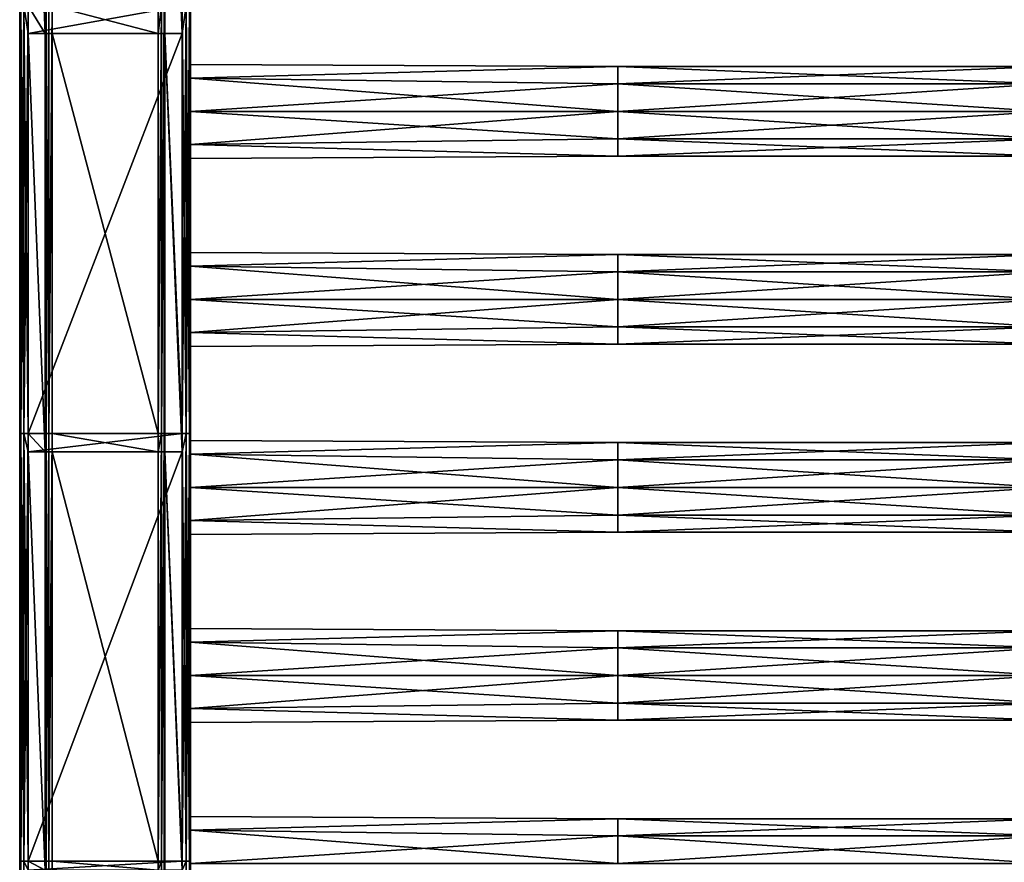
# Model space of a CAD drawing. Extents: x -252 to 252, y -10 to 987.
# Tile 2 of 256: x -250 to -20, y 104 to 301. Entities that reach past the tile are written whole.
import ezdxf

# ---------------------------------------------------------------- set-up
doc = ezdxf.new("R2010")
doc.units = 0
doc.header["$LTSCALE"] = 65.185185
for name, color, linetype in [('3813', 7, 'CONTINUOUS'), ('3814', 7, 'CONTINUOUS'), ('3815', 7, 'CONTINUOUS'), ('3816', 7, 'CONTINUOUS'), ('3817', 7, 'CONTINUOUS'), ('3818', 7, 'CONTINUOUS'), ('3819', 7, 'CONTINUOUS'), ('3820', 7, 'CONTINUOUS'), ('3821', 7, 'CONTINUOUS'), ('3822', 7, 'CONTINUOUS'), ('3823', 7, 'CONTINUOUS'), ('3824', 7, 'CONTINUOUS'), ('3825', 7, 'CONTINUOUS'), ('3826', 7, 'CONTINUOUS'), ('3913', 7, 'CONTINUOUS'), ('3915', 7, 'CONTINUOUS'), ('3916', 7, 'CONTINUOUS'), ('3917', 7, 'CONTINUOUS'), ('3918', 7, 'CONTINUOUS'), ('3919', 7, 'CONTINUOUS'), ('3920', 7, 'CONTINUOUS'), ('3921', 7, 'CONTINUOUS'), ('3922', 7, 'CONTINUOUS')]:
    doc.layers.add(name, color=color, linetype=linetype)

msp = doc.modelspace()

# ---------------------------------------------------------------- linework, layer by layer
at = {"layer": '3813', "color": 7, "linetype": 'CONTINUOUS'}
for points in [[(-217.6, 297.7, -19), (-242.4, 304.2, -19), (-217.6, 304.2, -19), (-217.6, 297.7, -19)], [(-242.4, 297.7, -19), (-242.4, 304.2, -19), (-217.6, 297.7, -19), (-242.4, 297.7, -19)], [(-242.4, 204.1, -19), (-242.4, 297.7, -19), (-217.6, 204.1, -19), (-242.4, 204.1, -19)], [(-217.6, 204.1, -19), (-242.4, 297.7, -19), (-217.6, 297.7, -19), (-217.6, 204.1, -19)], [(-242.4, 199.8, -19), (-242.4, 204.1, -19), (-217.6, 199.8, -19), (-242.4, 199.8, -19)], [(-217.6, 199.8, -19), (-242.4, 204.1, -19), (-217.6, 204.1, -19), (-217.6, 199.8, -19)], [(-242.4, 104, -19), (-242.4, 199.8, -19), (-217.6, 104, -19), (-242.4, 104, -19)], [(-217.6, 104, -19), (-242.4, 199.8, -19), (-217.6, 199.8, -19), (-217.6, 104, -19)], [(-242.4, 101.9, -19), (-242.4, 104, -19), (-217.6, 101.9, -19), (-242.4, 101.9, -19)], [(-217.6, 101.9, -19), (-242.4, 104, -19), (-217.6, 104, -19), (-217.6, 101.9, -19)]]:
    msp.add_3dface(points, dxfattribs=at)
at = {"layer": '3814', "color": 7, "linetype": 'CONTINUOUS'}
for points in [[(-243.79, 304.2, -18.2), (-244, 297.7, -17.4), (-244, 304.2, -17.4), (-243.79, 304.2, -18.2)], [(-244, 204.1, -17.4), (-244, 297.7, -17.4), (-243.79, 304.2, -18.2), (-244, 204.1, -17.4)], [(-243.79, 204.1, -18.2), (-244, 204.1, -17.4), (-243.79, 304.2, -18.2), (-243.79, 204.1, -18.2)], [(-243.2, 304.2, -18.79), (-243.79, 204.1, -18.2), (-243.79, 304.2, -18.2), (-243.2, 304.2, -18.79)], [(-243.2, 204.1, -18.79), (-243.79, 204.1, -18.2), (-243.2, 304.2, -18.79), (-243.2, 204.1, -18.79)], [(-242.4, 304.2, -19), (-242.4, 297.7, -19), (-243.2, 204.1, -18.79), (-242.4, 304.2, -19)], [(-242.4, 304.2, -19), (-243.2, 204.1, -18.79), (-243.2, 304.2, -18.79), (-242.4, 304.2, -19)], [(-242.4, 297.7, -19), (-242.4, 204.1, -19), (-243.2, 204.1, -18.79), (-242.4, 297.7, -19)], [(-243.79, 204.1, -18.2), (-244, 199.8, -17.4), (-244, 204.1, -17.4), (-243.79, 204.1, -18.2)], [(-243.79, 104, -18.2), (-244, 104, -17.4), (-243.79, 204.1, -18.2), (-243.79, 104, -18.2)], [(-244, 104, -17.4), (-244, 199.8, -17.4), (-243.79, 204.1, -18.2), (-244, 104, -17.4)], [(-243.2, 104, -18.79), (-243.79, 104, -18.2), (-243.2, 204.1, -18.79), (-243.2, 104, -18.79)], [(-243.2, 204.1, -18.79), (-243.79, 104, -18.2), (-243.79, 204.1, -18.2), (-243.2, 204.1, -18.79)], [(-242.4, 204.1, -19), (-243.2, 104, -18.79), (-243.2, 204.1, -18.79), (-242.4, 204.1, -19)], [(-242.4, 204.1, -19), (-242.4, 199.8, -19), (-243.2, 104, -18.79), (-242.4, 204.1, -19)], [(-242.4, 199.8, -19), (-242.4, 104, -19), (-243.2, 104, -18.79), (-242.4, 199.8, -19)], [(-244, 104, -17.4), (-243.79, 104, -18.2), (-244, 101.9, -17.4), (-244, 104, -17.4)], [(-243.79, 104, -18.2), (-244, 4, -17.4), (-244, 101.9, -17.4), (-243.79, 104, -18.2)], [(-243.53, 4, -18.53), (-244, 4, -17.4), (-243.79, 104, -18.2), (-243.53, 4, -18.53)], [(-243.2, 104, -18.79), (-243.53, 4, -18.53), (-243.79, 104, -18.2), (-243.2, 104, -18.79)], [(-242.4, 104, -19), (-243.53, 4, -18.53), (-243.2, 104, -18.79), (-242.4, 104, -19)], [(-242.4, 104, -19), (-242.4, 101.9, -19), (-243.53, 4, -18.53), (-242.4, 104, -19)]]:
    msp.add_3dface(points, dxfattribs=at)
at = {"layer": '3815', "color": 7, "linetype": 'CONTINUOUS'}
for points in [[(-244, 304.2, -17.4), (-244, 297.7, -17.4), (-244, 395.6, -15), (-244, 304.2, -17.4)], [(-244, 395.6, -15), (-244, 297.7, -17.4), (-244, 297.7, -15), (-244, 395.6, -15)], [(-244, 204.1, -17.4), (-244, 199.8, -17.4), (-244, 297.7, -15), (-244, 204.1, -17.4)], [(-244, 297.7, -15), (-244, 199.8, -17.4), (-244, 199.8, -15), (-244, 297.7, -15)], [(-244, 297.7, -17.4), (-244, 204.1, -17.4), (-244, 297.7, -15), (-244, 297.7, -17.4)], [(-244, 104, -17.4), (-244, 101.9, -17.4), (-244, 199.8, -15), (-244, 104, -17.4)], [(-244, 199.8, -17.4), (-244, 104, -17.4), (-244, 199.8, -15), (-244, 199.8, -17.4)], [(-244, 199.8, -15), (-244, 101.9, -17.4), (-244, 101.9, -15), (-244, 199.8, -15)]]:
    msp.add_3dface(points, dxfattribs=at)
at = {"layer": '3816', "color": 7, "linetype": 'CONTINUOUS'}
for points in [[(-244, 395.6, -15), (-244, 297.7, -15), (-248, 395.6, -15), (-244, 395.6, -15)], [(-248, 395.6, -15), (-244, 297.7, -15), (-248, 304.2, -15), (-248, 395.6, -15)], [(-248, 304.2, -15), (-244, 297.7, -15), (-248, 297.7, -15), (-248, 304.2, -15)], [(-244, 297.7, -15), (-244, 199.8, -15), (-248, 297.7, -15), (-244, 297.7, -15)], [(-248, 297.7, -15), (-244, 199.8, -15), (-248, 204.1, -15), (-248, 297.7, -15)], [(-248, 204.1, -15), (-244, 199.8, -15), (-248, 199.8, -15), (-248, 204.1, -15)], [(-244, 199.8, -15), (-244, 101.9, -15), (-248, 199.8, -15), (-244, 199.8, -15)], [(-248, 199.8, -15), (-244, 101.9, -15), (-248, 104, -15), (-248, 199.8, -15)], [(-248, 104, -15), (-244, 101.9, -15), (-248, 101.9, -15), (-248, 104, -15)]]:
    msp.add_3dface(points, dxfattribs=at)
at = {"layer": '3817', "color": 7, "linetype": 'CONTINUOUS'}
for points in [[(-249.73, 304.2, -14), (-250, 297.7, -13), (-250, 304.2, -13), (-249.73, 304.2, -14)], [(-250, 204.1, -13), (-250, 297.7, -13), (-249.73, 304.2, -14), (-250, 204.1, -13)], [(-249.73, 204.1, -14), (-250, 204.1, -13), (-249.73, 304.2, -14), (-249.73, 204.1, -14)], [(-249, 304.2, -14.73), (-249.73, 204.1, -14), (-249.73, 304.2, -14), (-249, 304.2, -14.73)], [(-249, 204.1, -14.73), (-249.73, 204.1, -14), (-249, 304.2, -14.73), (-249, 204.1, -14.73)], [(-248, 304.2, -15), (-248, 297.7, -15), (-249, 204.1, -14.73), (-248, 304.2, -15)], [(-248, 304.2, -15), (-249, 204.1, -14.73), (-249, 304.2, -14.73), (-248, 304.2, -15)], [(-248, 297.7, -15), (-248, 204.1, -15), (-249, 204.1, -14.73), (-248, 297.7, -15)], [(-249.73, 204.1, -14), (-250, 199.8, -13), (-250, 204.1, -13), (-249.73, 204.1, -14)], [(-250, 104, -13), (-250, 199.8, -13), (-249.73, 204.1, -14), (-250, 104, -13)], [(-249.73, 104, -14), (-250, 104, -13), (-249.73, 204.1, -14), (-249.73, 104, -14)], [(-249, 204.1, -14.73), (-249.73, 104, -14), (-249.73, 204.1, -14), (-249, 204.1, -14.73)], [(-249, 104, -14.73), (-249.73, 104, -14), (-249, 204.1, -14.73), (-249, 104, -14.73)], [(-248, 204.1, -15), (-248, 199.8, -15), (-249, 104, -14.73), (-248, 204.1, -15)], [(-248, 204.1, -15), (-249, 104, -14.73), (-249, 204.1, -14.73), (-248, 204.1, -15)], [(-248, 199.8, -15), (-248, 104, -15), (-249, 104, -14.73), (-248, 199.8, -15)], [(-250, 104, -13), (-249.73, 104, -14), (-250, 101.9, -13), (-250, 104, -13)], [(-249.73, 104, -14), (-250, 4, -13), (-250, 101.9, -13), (-249.73, 104, -14)], [(-249.41, 4, -14.41), (-250, 4, -13), (-249.73, 104, -14), (-249.41, 4, -14.41)], [(-249, 104, -14.73), (-249.41, 4, -14.41), (-249.73, 104, -14), (-249, 104, -14.73)], [(-248, 104, -15), (-249.41, 4, -14.41), (-249, 104, -14.73), (-248, 104, -15)], [(-248, 104, -15), (-248, 101.9, -15), (-249.41, 4, -14.41), (-248, 104, -15)]]:
    msp.add_3dface(points, dxfattribs=at)
at = {"layer": '3818', "color": 7, "linetype": 'CONTINUOUS'}
for points in [[(-250, 304.2, -13), (-250, 297.7, -13), (-250, 304.2, 13), (-250, 304.2, -13)], [(-250, 304.2, 13), (-250, 297.7, -13), (-250, 297.7, 13), (-250, 304.2, 13)], [(-250, 297.7, -13), (-250, 204.1, -13), (-250, 297.7, 13), (-250, 297.7, -13)], [(-250, 297.7, 13), (-250, 204.1, -13), (-250, 204.1, 13), (-250, 297.7, 13)], [(-250, 204.1, -13), (-250, 199.8, -13), (-250, 204.1, 13), (-250, 204.1, -13)], [(-250, 204.1, 13), (-250, 199.8, -13), (-250, 199.8, 13), (-250, 204.1, 13)], [(-250, 199.8, 13), (-250, 104, -13), (-250, 104, 13), (-250, 199.8, 13)], [(-250, 199.8, -13), (-250, 104, -13), (-250, 199.8, 13), (-250, 199.8, -13)], [(-250, 104, 13), (-250, 101.9, -13), (-250, 101.9, 13), (-250, 104, 13)], [(-250, 104, -13), (-250, 101.9, -13), (-250, 104, 13), (-250, 104, -13)]]:
    msp.add_3dface(points, dxfattribs=at)
at = {"layer": '3819', "color": 7, "linetype": 'CONTINUOUS'}
for points in [[(-250, 304.2, 13), (-249.73, 204.1, 14), (-249.73, 304.2, 14), (-250, 304.2, 13)], [(-250, 304.2, 13), (-250, 297.7, 13), (-249.73, 204.1, 14), (-250, 304.2, 13)], [(-249.73, 204.1, 14), (-249, 204.1, 14.73), (-249.73, 304.2, 14), (-249.73, 204.1, 14)], [(-249.73, 304.2, 14), (-249, 204.1, 14.73), (-249, 304.2, 14.73), (-249.73, 304.2, 14)], [(-249, 204.1, 14.73), (-248, 204.1, 15), (-249, 304.2, 14.73), (-249, 204.1, 14.73)], [(-248, 204.1, 15), (-248, 297.7, 15), (-249, 304.2, 14.73), (-248, 204.1, 15)], [(-249, 304.2, 14.73), (-248, 297.7, 15), (-248, 304.2, 15), (-249, 304.2, 14.73)], [(-250, 297.7, 13), (-250, 204.1, 13), (-249.73, 204.1, 14), (-250, 297.7, 13)], [(-250, 204.1, 13), (-249.73, 104, 14), (-249.73, 204.1, 14), (-250, 204.1, 13)], [(-250, 204.1, 13), (-250, 199.8, 13), (-249.73, 104, 14), (-250, 204.1, 13)], [(-249.73, 104, 14), (-249, 104, 14.73), (-249.73, 204.1, 14), (-249.73, 104, 14)], [(-249.73, 204.1, 14), (-249, 104, 14.73), (-249, 204.1, 14.73), (-249.73, 204.1, 14)], [(-249, 104, 14.73), (-248, 104, 15), (-249, 204.1, 14.73), (-249, 104, 14.73)], [(-248, 104, 15), (-248, 199.8, 15), (-249, 204.1, 14.73), (-248, 104, 15)], [(-249, 204.1, 14.73), (-248, 199.8, 15), (-248, 204.1, 15), (-249, 204.1, 14.73)], [(-250, 199.8, 13), (-250, 104, 13), (-249.73, 104, 14), (-250, 199.8, 13)], [(-250, 104, 13), (-249.41, 4, 14.41), (-249.73, 104, 14), (-250, 104, 13)], [(-250, 104, 13), (-250, 101.9, 13), (-249.41, 4, 14.41), (-250, 104, 13)], [(-249.73, 104, 14), (-249.41, 4, 14.41), (-249, 104, 14.73), (-249.73, 104, 14)], [(-249.41, 4, 14.41), (-248, 4, 15), (-249, 104, 14.73), (-249.41, 4, 14.41)], [(-248, 104, 15), (-249, 104, 14.73), (-248, 101.9, 15), (-248, 104, 15)], [(-249, 104, 14.73), (-248, 4, 15), (-248, 101.9, 15), (-249, 104, 14.73)]]:
    msp.add_3dface(points, dxfattribs=at)
at = {"layer": '3820', "color": 7, "linetype": 'CONTINUOUS'}
for points in [[(-212, 304.2, 15), (-248, 297.7, 15), (-212, 297.7, 15), (-212, 304.2, 15)], [(-248, 304.2, 15), (-248, 297.7, 15), (-212, 304.2, 15), (-248, 304.2, 15)], [(-212, 297.7, 15), (-248, 204.1, 15), (-212, 204.1, 15), (-212, 297.7, 15)], [(-248, 297.7, 15), (-248, 204.1, 15), (-212, 297.7, 15), (-248, 297.7, 15)], [(-212, 204.1, 15), (-248, 199.8, 15), (-212, 199.8, 15), (-212, 204.1, 15)], [(-248, 204.1, 15), (-248, 199.8, 15), (-212, 204.1, 15), (-248, 204.1, 15)], [(-212, 199.8, 15), (-248, 104, 15), (-212, 104, 15), (-212, 199.8, 15)], [(-248, 199.8, 15), (-248, 104, 15), (-212, 199.8, 15), (-248, 199.8, 15)], [(-212, 104, 15), (-248, 101.9, 15), (-212, 101.9, 15), (-212, 104, 15)], [(-248, 104, 15), (-248, 101.9, 15), (-212, 104, 15), (-248, 104, 15)]]:
    msp.add_3dface(points, dxfattribs=at)
at = {"layer": '3821', "color": 7, "linetype": 'CONTINUOUS'}
for points in [[(-212, 304.2, 15), (-212, 297.7, 15), (-211, 204.1, 14.73), (-212, 304.2, 15)], [(-212, 304.2, 15), (-211, 204.1, 14.73), (-211, 304.2, 14.73), (-212, 304.2, 15)], [(-211, 304.2, 14.73), (-210.27, 204.1, 14), (-210.27, 304.2, 14), (-211, 304.2, 14.73)], [(-211, 204.1, 14.73), (-210.27, 204.1, 14), (-211, 304.2, 14.73), (-211, 204.1, 14.73)], [(-210.27, 204.1, 14), (-210, 204.1, 13), (-210.27, 304.2, 14), (-210.27, 204.1, 14)], [(-210, 204.1, 13), (-210, 297.7, 13), (-210.27, 304.2, 14), (-210, 204.1, 13)], [(-210.27, 304.2, 14), (-210, 297.7, 13), (-210, 304.2, 13), (-210.27, 304.2, 14)], [(-212, 297.7, 15), (-212, 204.1, 15), (-211, 204.1, 14.73), (-212, 297.7, 15)], [(-212, 204.1, 15), (-212, 199.8, 15), (-211, 104, 14.73), (-212, 204.1, 15)], [(-212, 204.1, 15), (-211, 104, 14.73), (-211, 204.1, 14.73), (-212, 204.1, 15)], [(-211, 104, 14.73), (-210.27, 104, 14), (-211, 204.1, 14.73), (-211, 104, 14.73)], [(-211, 204.1, 14.73), (-210.27, 104, 14), (-210.27, 204.1, 14), (-211, 204.1, 14.73)], [(-210, 104, 13), (-210, 199.8, 13), (-210.27, 204.1, 14), (-210, 104, 13)], [(-210.27, 104, 14), (-210, 104, 13), (-210.27, 204.1, 14), (-210.27, 104, 14)], [(-210.27, 204.1, 14), (-210, 199.8, 13), (-210, 204.1, 13), (-210.27, 204.1, 14)], [(-212, 199.8, 15), (-212, 104, 15), (-211, 104, 14.73), (-212, 199.8, 15)], [(-212, 104, 15), (-210.59, 4, 14.41), (-211, 104, 14.73), (-212, 104, 15)], [(-212, 104, 15), (-212, 101.9, 15), (-210.59, 4, 14.41), (-212, 104, 15)], [(-211, 104, 14.73), (-210.59, 4, 14.41), (-210.27, 104, 14), (-211, 104, 14.73)], [(-210.59, 4, 14.41), (-210, 4, 13), (-210.27, 104, 14), (-210.59, 4, 14.41)], [(-210.27, 104, 14), (-210, 4, 13), (-210, 101.9, 13), (-210.27, 104, 14)], [(-210, 104, 13), (-210.27, 104, 14), (-210, 101.9, 13), (-210, 104, 13)]]:
    msp.add_3dface(points, dxfattribs=at)
at = {"layer": '3822', "color": 7, "linetype": 'CONTINUOUS'}
for points in [[(-210, 304.2, 13), (-210, 297.7, 13), (-210, 304.2, -13), (-210, 304.2, 13)], [(-210, 304.2, -13), (-210, 297.7, 13), (-210, 297.7, -13), (-210, 304.2, -13)], [(-210, 297.7, 13), (-210, 204.1, 13), (-210, 279.5, 11), (-210, 297.7, 13)], [(-210, 287.28, 7.78), (-210, 297.7, 13), (-210, 279.5, 11), (-210, 287.28, 7.78)], [(-210, 297.7, -13), (-210, 297.7, 13), (-210, 287.28, 7.78), (-210, 297.7, -13)], [(-210, 290.5), (-210, 297.7, -13), (-210, 287.28, 7.78), (-210, 290.5)], [(-210, 287.28, -7.78), (-210, 297.7, -13), (-210, 290.5), (-210, 287.28, -7.78)], [(-210, 279.5, -11), (-210, 297.7, -13), (-210, 287.28, -7.78), (-210, 279.5, -11)], [(-210, 243.28, -7.78), (-210, 297.7, -13), (-210, 279.5, -11), (-210, 243.28, -7.78)], [(-210, 235.5, -11), (-210, 297.7, -13), (-210, 243.28, -7.78), (-210, 235.5, -11)], [(-210, 204.1, -13), (-210, 297.7, -13), (-210, 235.5, -11), (-210, 204.1, -13)], [(-210, 246.5), (-210, 243.28, -7.78), (-210, 279.5, -11), (-210, 246.5)], [(-210, 246.5), (-210, 279.5, -11), (-210, 271.72, -7.78), (-210, 246.5)], [(-210, 279.5, 11), (-210, 235.5, 11), (-210, 271.72, 7.78), (-210, 279.5, 11)], [(-210, 204.1, 13), (-210, 235.5, 11), (-210, 279.5, 11), (-210, 204.1, 13)], [(-210, 268.5), (-210, 246.5), (-210, 271.72, -7.78), (-210, 268.5)], [(-210, 271.72, 7.78), (-210, 235.5, 11), (-210, 268.5), (-210, 271.72, 7.78)], [(-210, 243.28, 7.78), (-210, 246.5), (-210, 268.5), (-210, 243.28, 7.78)], [(-210, 235.5, 11), (-210, 243.28, 7.78), (-210, 268.5), (-210, 235.5, 11)], [(-210, 235.5, 11), (-210, 204.1, 13), (-210, 227.72, 7.78), (-210, 235.5, 11)], [(-210, 204.1, -13), (-210, 235.5, -11), (-210, 227.72, -7.78), (-210, 204.1, -13)], [(-210, 224.5), (-210, 204.1, 13), (-210, 227.72, -7.78), (-210, 224.5)], [(-210, 227.72, 7.78), (-210, 204.1, 13), (-210, 224.5), (-210, 227.72, 7.78)], [(-210, 204.1, 13), (-210, 204.1, -13), (-210, 227.72, -7.78), (-210, 204.1, 13)], [(-210, 204.1, -13), (-210, 204.1, 13), (-210, 202.5), (-210, 204.1, -13)], [(-210, 204.1, 13), (-210, 199.8, 13), (-210, 202.5), (-210, 204.1, 13)], [(-210, 199.8, -13), (-210, 204.1, -13), (-210, 202.5), (-210, 199.8, -13)], [(-210, 202.5), (-210, 199.8, 13), (-210, 199.28, 7.78), (-210, 202.5)], [(-210, 199.28, -7.78), (-210, 199.8, -13), (-210, 202.5), (-210, 199.28, -7.78)], [(-210, 199.28, 7.78), (-210, 199.8, 13), (-210, 191.5, 11), (-210, 199.28, 7.78)], [(-210, 104, -13), (-210, 199.8, -13), (-210, 147.5, -11), (-210, 104, -13)], [(-210, 199.8, 13), (-210, 104, 13), (-210, 191.5, 11), (-210, 199.8, 13)], [(-210, 147.5, -11), (-210, 199.8, -13), (-210, 155.28, -7.78), (-210, 147.5, -11)], [(-210, 155.28, -7.78), (-210, 199.8, -13), (-210, 191.5, -11), (-210, 155.28, -7.78)], [(-210, 191.5, -11), (-210, 199.8, -13), (-210, 199.28, -7.78), (-210, 191.5, -11)], [(-210, 158.5), (-210, 155.28, -7.78), (-210, 191.5, -11), (-210, 158.5)], [(-210, 158.5), (-210, 191.5, -11), (-210, 183.72, -7.78), (-210, 158.5)], [(-210, 191.5, 11), (-210, 147.5, 11), (-210, 183.72, 7.78), (-210, 191.5, 11)], [(-210, 104, 13), (-210, 147.5, 11), (-210, 191.5, 11), (-210, 104, 13)], [(-210, 180.5), (-210, 158.5), (-210, 183.72, -7.78), (-210, 180.5)], [(-210, 183.72, 7.78), (-210, 147.5, 11), (-210, 180.5), (-210, 183.72, 7.78)], [(-210, 155.28, 7.78), (-210, 158.5), (-210, 180.5), (-210, 155.28, 7.78)], [(-210, 147.5, 11), (-210, 155.28, 7.78), (-210, 180.5), (-210, 147.5, 11)], [(-210, 114.5), (-210, 147.5, -11), (-210, 139.72, -7.78), (-210, 114.5)], [(-210, 114.5), (-210, 111.28, -7.78), (-210, 147.5, -11), (-210, 114.5)], [(-210, 111.28, -7.78), (-210, 104, -13), (-210, 147.5, -11), (-210, 111.28, -7.78)], [(-210, 147.5, 11), (-210, 104, 13), (-210, 139.72, 7.78), (-210, 147.5, 11)], [(-210, 136.5), (-210, 114.5), (-210, 139.72, -7.78), (-210, 136.5)], [(-210, 139.72, 7.78), (-210, 104, 13), (-210, 136.5), (-210, 139.72, 7.78)], [(-210, 111.28, 7.78), (-210, 114.5), (-210, 136.5), (-210, 111.28, 7.78)], [(-210, 104, 13), (-210, 111.28, 7.78), (-210, 136.5), (-210, 104, 13)], [(-210, 111.28, 7.78), (-210, 104, 13), (-210, 103.5, 11), (-210, 111.28, 7.78)], [(-210, 103.5, -11), (-210, 104, -13), (-210, 111.28, -7.78), (-210, 103.5, -11)], [(-210, 101.9, -13), (-210, 104, -13), (-210, 103.5, -11), (-210, 101.9, -13)], [(-210, 104, 13), (-210, 101.9, 13), (-210, 103.5, 11), (-210, 104, 13)]]:
    msp.add_3dface(points, dxfattribs=at)
at = {"layer": '3823', "color": 7, "linetype": 'CONTINUOUS'}
for points in [[(-211, 204.1, -14.73), (-212, 204.1, -15), (-211, 304.2, -14.73), (-211, 204.1, -14.73)], [(-212, 204.1, -15), (-212, 297.7, -15), (-211, 304.2, -14.73), (-212, 204.1, -15)], [(-211, 304.2, -14.73), (-212, 297.7, -15), (-212, 304.2, -15), (-211, 304.2, -14.73)], [(-210.27, 204.1, -14), (-211, 204.1, -14.73), (-210.27, 304.2, -14), (-210.27, 204.1, -14)], [(-210.27, 304.2, -14), (-211, 204.1, -14.73), (-211, 304.2, -14.73), (-210.27, 304.2, -14)], [(-210, 304.2, -13), (-210, 297.7, -13), (-210.27, 204.1, -14), (-210, 304.2, -13)], [(-210, 304.2, -13), (-210.27, 204.1, -14), (-210.27, 304.2, -14), (-210, 304.2, -13)], [(-210, 297.7, -13), (-210, 204.1, -13), (-210.27, 204.1, -14), (-210, 297.7, -13)], [(-211, 104, -14.73), (-212, 104, -15), (-211, 204.1, -14.73), (-211, 104, -14.73)], [(-212, 104, -15), (-212, 199.8, -15), (-211, 204.1, -14.73), (-212, 104, -15)], [(-211, 204.1, -14.73), (-212, 199.8, -15), (-212, 204.1, -15), (-211, 204.1, -14.73)], [(-210.27, 104, -14), (-211, 104, -14.73), (-210.27, 204.1, -14), (-210.27, 104, -14)], [(-210.27, 204.1, -14), (-211, 104, -14.73), (-211, 204.1, -14.73), (-210.27, 204.1, -14)], [(-210, 204.1, -13), (-210, 199.8, -13), (-210.27, 104, -14), (-210, 204.1, -13)], [(-210, 204.1, -13), (-210.27, 104, -14), (-210.27, 204.1, -14), (-210, 204.1, -13)], [(-210, 199.8, -13), (-210, 104, -13), (-210.27, 104, -14), (-210, 199.8, -13)], [(-210.59, 4, -14.41), (-212, 4, -15), (-211, 104, -14.73), (-210.59, 4, -14.41)], [(-211, 104, -14.73), (-212, 4, -15), (-212, 101.9, -15), (-211, 104, -14.73)], [(-212, 104, -15), (-211, 104, -14.73), (-212, 101.9, -15), (-212, 104, -15)], [(-210.27, 104, -14), (-210.59, 4, -14.41), (-211, 104, -14.73), (-210.27, 104, -14)], [(-210, 104, -13), (-210, 101.9, -13), (-210.59, 4, -14.41), (-210, 104, -13)], [(-210, 104, -13), (-210.59, 4, -14.41), (-210.27, 104, -14), (-210, 104, -13)]]:
    msp.add_3dface(points, dxfattribs=at)
at = {"layer": '3824', "color": 7, "linetype": 'CONTINUOUS'}
for points in [[(-212, 304.2, -15), (-212, 297.7, -15), (-216, 395.6, -15), (-212, 304.2, -15)], [(-216, 395.6, -15), (-212, 297.7, -15), (-216, 297.7, -15), (-216, 395.6, -15)], [(-212, 204.1, -15), (-212, 199.8, -15), (-216, 297.7, -15), (-212, 204.1, -15)], [(-216, 297.7, -15), (-212, 199.8, -15), (-216, 199.8, -15), (-216, 297.7, -15)], [(-212, 297.7, -15), (-212, 204.1, -15), (-216, 297.7, -15), (-212, 297.7, -15)], [(-212, 104, -15), (-212, 101.9, -15), (-216, 199.8, -15), (-212, 104, -15)], [(-212, 199.8, -15), (-212, 104, -15), (-216, 199.8, -15), (-212, 199.8, -15)], [(-216, 199.8, -15), (-212, 101.9, -15), (-216, 101.9, -15), (-216, 199.8, -15)]]:
    msp.add_3dface(points, dxfattribs=at)
at = {"layer": '3825', "color": 7, "linetype": 'CONTINUOUS'}
for points in [[(-216, 395.6, -17.4), (-216, 297.7, -15), (-216, 304.2, -17.4), (-216, 395.6, -17.4)], [(-216, 395.6, -15), (-216, 297.7, -15), (-216, 395.6, -17.4), (-216, 395.6, -15)], [(-216, 304.2, -17.4), (-216, 297.7, -15), (-216, 297.7, -17.4), (-216, 304.2, -17.4)], [(-216, 297.7, -15), (-216, 199.8, -15), (-216, 297.7, -17.4), (-216, 297.7, -15)], [(-216, 297.7, -17.4), (-216, 199.8, -15), (-216, 204.1, -17.4), (-216, 297.7, -17.4)], [(-216, 204.1, -17.4), (-216, 199.8, -15), (-216, 199.8, -17.4), (-216, 204.1, -17.4)], [(-216, 199.8, -15), (-216, 101.9, -15), (-216, 199.8, -17.4), (-216, 199.8, -15)], [(-216, 199.8, -17.4), (-216, 101.9, -15), (-216, 104, -17.4), (-216, 199.8, -17.4)], [(-216, 104, -17.4), (-216, 101.9, -15), (-216, 101.9, -17.4), (-216, 104, -17.4)]]:
    msp.add_3dface(points, dxfattribs=at)
at = {"layer": '3826', "color": 7, "linetype": 'CONTINUOUS'}
for points in [[(-217.6, 204.1, -19), (-217.6, 297.7, -19), (-216.8, 304.2, -18.79), (-217.6, 204.1, -19)], [(-217.6, 297.7, -19), (-217.6, 304.2, -19), (-216.8, 304.2, -18.79), (-217.6, 297.7, -19)], [(-216.8, 204.1, -18.79), (-217.6, 204.1, -19), (-216.8, 304.2, -18.79), (-216.8, 204.1, -18.79)], [(-216.21, 204.1, -18.2), (-216.8, 204.1, -18.79), (-216.21, 304.2, -18.2), (-216.21, 204.1, -18.2)], [(-216.21, 304.2, -18.2), (-216.8, 204.1, -18.79), (-216.8, 304.2, -18.79), (-216.21, 304.2, -18.2)], [(-216, 304.2, -17.4), (-216.21, 204.1, -18.2), (-216.21, 304.2, -18.2), (-216, 304.2, -17.4)], [(-216, 304.2, -17.4), (-216, 297.7, -17.4), (-216.21, 204.1, -18.2), (-216, 304.2, -17.4)], [(-216, 297.7, -17.4), (-216, 204.1, -17.4), (-216.21, 204.1, -18.2), (-216, 297.7, -17.4)], [(-217.6, 199.8, -19), (-217.6, 204.1, -19), (-216.8, 204.1, -18.79), (-217.6, 199.8, -19)], [(-216.8, 104, -18.79), (-217.6, 104, -19), (-216.8, 204.1, -18.79), (-216.8, 104, -18.79)], [(-217.6, 104, -19), (-217.6, 199.8, -19), (-216.8, 204.1, -18.79), (-217.6, 104, -19)], [(-216.21, 104, -18.2), (-216.8, 104, -18.79), (-216.21, 204.1, -18.2), (-216.21, 104, -18.2)], [(-216.21, 204.1, -18.2), (-216.8, 104, -18.79), (-216.8, 204.1, -18.79), (-216.21, 204.1, -18.2)], [(-216, 204.1, -17.4), (-216, 199.8, -17.4), (-216.21, 104, -18.2), (-216, 204.1, -17.4)], [(-216, 204.1, -17.4), (-216.21, 104, -18.2), (-216.21, 204.1, -18.2), (-216, 204.1, -17.4)], [(-216, 199.8, -17.4), (-216, 104, -17.4), (-216.21, 104, -18.2), (-216, 199.8, -17.4)], [(-217.6, 4, -19), (-217.6, 101.9, -19), (-216.8, 104, -18.79), (-217.6, 4, -19)], [(-216.47, 4, -18.53), (-217.6, 4, -19), (-216.8, 104, -18.79), (-216.47, 4, -18.53)], [(-217.6, 101.9, -19), (-217.6, 104, -19), (-216.8, 104, -18.79), (-217.6, 101.9, -19)], [(-216.21, 104, -18.2), (-216.47, 4, -18.53), (-216.8, 104, -18.79), (-216.21, 104, -18.2)], [(-216, 104, -17.4), (-216, 101.9, -17.4), (-216.47, 4, -18.53), (-216, 104, -17.4)], [(-216, 104, -17.4), (-216.47, 4, -18.53), (-216.21, 104, -18.2), (-216, 104, -17.4)]]:
    msp.add_3dface(points, dxfattribs=at)
at = {"layer": '3913', "color": 7, "linetype": 'CONTINUOUS'}
for points in [[(-210, 111.28, -7.78), (-210, 114.5), (-110, 113.96, -3.4), (-210, 111.28, -7.78)], [(-210, 114.5), (-210, 111.28, 7.78), (-110, 113.96, 3.4), (-210, 114.5)], [(-110, 113.96, -3.4), (-210, 114.5), (-110, 113.96, 3.4), (-110, 113.96, -3.4)], [(-110, 109.97, -8.9), (-210, 111.28, -7.78), (-110, 113.96, -3.4), (-110, 109.97, -8.9)], [(-110, 113.96, 3.4), (-210, 111.28, 7.78), (-110, 109.97, 8.9), (-110, 113.96, 3.4)], [(-110, 109.97, -8.9), (-110, 113.96, -3.4), (-9.9, 109.97, -8.9), (-110, 109.97, -8.9)], [(-110, 113.96, -3.4), (-110, 113.96, 3.4), (-9.9, 113.96, -3.4), (-110, 113.96, -3.4)], [(-110, 113.96, -3.4), (-9.9, 113.96, -3.4), (-9.9, 109.97, -8.9), (-110, 113.96, -3.4)], [(-110, 113.96, 3.4), (-110, 109.97, 8.9), (-9.9, 113.96, 3.4), (-110, 113.96, 3.4)], [(-110, 113.96, 3.4), (-9.9, 113.96, 3.4), (-9.9, 113.96, -3.4), (-110, 113.96, 3.4)], [(-110, 109.97, 8.9), (-9.9, 109.97, 8.9), (-9.9, 113.96, 3.4), (-110, 109.97, 8.9)], [(-210, 103.5, -11), (-210, 111.28, -7.78), (-110, 103.5, -11), (-210, 103.5, -11)], [(-110, 103.5, -11), (-210, 111.28, -7.78), (-110, 109.97, -8.9), (-110, 103.5, -11)], [(-210, 111.28, 7.78), (-210, 103.5, 11), (-110, 109.97, 8.9), (-210, 111.28, 7.78)], [(-110, 109.97, 8.9), (-210, 103.5, 11), (-110, 103.5, 11), (-110, 109.97, 8.9)], [(-110, 103.5, -11), (-110, 109.97, -8.9), (-9.9, 103.5, -11), (-110, 103.5, -11)], [(-9.9, 103.5, -11), (-110, 109.97, -8.9), (-9.9, 109.97, -8.9), (-9.9, 103.5, -11)], [(-110, 109.97, 8.9), (-110, 103.5, 11), (-9.9, 109.97, 8.9), (-110, 109.97, 8.9)], [(-110, 103.5, 11), (-9.9, 103.5, 11), (-9.9, 109.97, 8.9), (-110, 103.5, 11)]]:
    msp.add_3dface(points, dxfattribs=at)
at = {"layer": '3915', "color": 7, "linetype": 'CONTINUOUS'}
for points in [[(-210, 155.28, -7.78), (-210, 158.5), (-110, 157.96, -3.4), (-210, 155.28, -7.78)], [(-210, 158.5), (-210, 155.28, 7.78), (-110, 157.96, 3.4), (-210, 158.5)], [(-110, 157.96, -3.4), (-210, 158.5), (-110, 157.96, 3.4), (-110, 157.96, -3.4)], [(-110, 153.97, -8.9), (-210, 155.28, -7.78), (-110, 157.96, -3.4), (-110, 153.97, -8.9)], [(-110, 157.96, 3.4), (-210, 155.28, 7.78), (-110, 153.97, 8.9), (-110, 157.96, 3.4)], [(-110, 153.97, 8.9), (-9.9, 153.97, 8.9), (-9.9, 157.96, 3.4), (-110, 153.97, 8.9)], [(-110, 157.96, 3.4), (-9.9, 157.96, 3.4), (-9.9, 157.96, -3.4), (-110, 157.96, 3.4)], [(-110, 157.96, 3.4), (-110, 153.97, 8.9), (-9.9, 157.96, 3.4), (-110, 157.96, 3.4)], [(-110, 157.96, -3.4), (-9.9, 157.96, -3.4), (-9.9, 153.97, -8.9), (-110, 157.96, -3.4)], [(-110, 157.96, -3.4), (-110, 157.96, 3.4), (-9.9, 157.96, -3.4), (-110, 157.96, -3.4)], [(-110, 153.97, -8.9), (-110, 157.96, -3.4), (-9.9, 153.97, -8.9), (-110, 153.97, -8.9)], [(-110, 147.5, -11), (-210, 155.28, -7.78), (-110, 153.97, -8.9), (-110, 147.5, -11)], [(-210, 155.28, 7.78), (-210, 147.5, 11), (-110, 153.97, 8.9), (-210, 155.28, 7.78)], [(-210, 147.5, -11), (-210, 155.28, -7.78), (-110, 147.5, -11), (-210, 147.5, -11)], [(-110, 153.97, 8.9), (-210, 147.5, 11), (-110, 147.5, 11), (-110, 153.97, 8.9)], [(-110, 147.5, 11), (-9.9, 147.5, 11), (-9.9, 153.97, 8.9), (-110, 147.5, 11)], [(-110, 153.97, 8.9), (-110, 147.5, 11), (-9.9, 153.97, 8.9), (-110, 153.97, 8.9)], [(-9.9, 147.5, -11), (-110, 153.97, -8.9), (-9.9, 153.97, -8.9), (-9.9, 147.5, -11)], [(-110, 147.5, -11), (-110, 153.97, -8.9), (-9.9, 147.5, -11), (-110, 147.5, -11)]]:
    msp.add_3dface(points, dxfattribs=at)
at = {"layer": '3916', "color": 7, "linetype": 'CONTINUOUS'}
for points in [[(-210, 147.5, -11), (-110, 147.5, -11), (-110, 141.03, -8.9), (-210, 147.5, -11)], [(-210, 139.72, -7.78), (-210, 147.5, -11), (-110, 141.03, -8.9), (-210, 139.72, -7.78)], [(-210, 147.5, 11), (-210, 139.72, 7.78), (-110, 147.5, 11), (-210, 147.5, 11)], [(-110, 147.5, 11), (-210, 139.72, 7.78), (-110, 141.03, 8.9), (-110, 147.5, 11)], [(-9.9, 147.5, 11), (-110, 141.03, 8.9), (-9.9, 141.03, 8.9), (-9.9, 147.5, 11)], [(-110, 147.5, -11), (-9.9, 147.5, -11), (-9.9, 141.03, -8.9), (-110, 147.5, -11)], [(-9.9, 147.5, 11), (-110, 147.5, 11), (-110, 141.03, 8.9), (-9.9, 147.5, 11)], [(-110, 141.03, -8.9), (-110, 147.5, -11), (-9.9, 141.03, -8.9), (-110, 141.03, -8.9)], [(-110, 137.04, -3.4), (-210, 139.72, -7.78), (-110, 141.03, -8.9), (-110, 137.04, -3.4)], [(-110, 141.03, 8.9), (-210, 139.72, 7.78), (-110, 137.04, 3.4), (-110, 141.03, 8.9)], [(-110, 141.03, 8.9), (-110, 137.04, 3.4), (-9.9, 141.03, 8.9), (-110, 141.03, 8.9)], [(-110, 137.04, 3.4), (-9.9, 137.04, 3.4), (-9.9, 141.03, 8.9), (-110, 137.04, 3.4)], [(-110, 137.04, -3.4), (-110, 141.03, -8.9), (-9.9, 137.04, -3.4), (-110, 137.04, -3.4)], [(-110, 141.03, -8.9), (-9.9, 141.03, -8.9), (-9.9, 137.04, -3.4), (-110, 141.03, -8.9)], [(-210, 139.72, 7.78), (-210, 136.5), (-110, 137.04, 3.4), (-210, 139.72, 7.78)], [(-210, 136.5), (-210, 139.72, -7.78), (-110, 137.04, -3.4), (-210, 136.5)], [(-110, 137.04, 3.4), (-210, 136.5), (-110, 137.04, -3.4), (-110, 137.04, 3.4)], [(-110, 137.04, 3.4), (-110, 137.04, -3.4), (-9.9, 137.04, 3.4), (-110, 137.04, 3.4)], [(-110, 137.04, -3.4), (-9.9, 137.04, -3.4), (-9.9, 137.04, 3.4), (-110, 137.04, -3.4)]]:
    msp.add_3dface(points, dxfattribs=at)
at = {"layer": '3917', "color": 7, "linetype": 'CONTINUOUS'}
for points in [[(-110, 201.96, -3.4), (-210, 202.5), (-110, 201.96, 3.4), (-110, 201.96, -3.4)], [(-210, 202.5), (-210, 199.28, 7.78), (-110, 201.96, 3.4), (-210, 202.5)], [(-210, 199.28, -7.78), (-210, 202.5), (-110, 201.96, -3.4), (-210, 199.28, -7.78)], [(-110, 197.97, -8.9), (-210, 199.28, -7.78), (-110, 201.96, -3.4), (-110, 197.97, -8.9)], [(-110, 201.96, 3.4), (-210, 199.28, 7.78), (-110, 197.97, 8.9), (-110, 201.96, 3.4)], [(-110, 201.96, 3.4), (-9.9, 201.96, 3.4), (-9.9, 201.96, -3.4), (-110, 201.96, 3.4)], [(-110, 201.96, 3.4), (-110, 197.97, 8.9), (-9.9, 201.96, 3.4), (-110, 201.96, 3.4)], [(-110, 201.96, -3.4), (-9.9, 201.96, -3.4), (-9.9, 197.97, -8.9), (-110, 201.96, -3.4)], [(-110, 201.96, -3.4), (-110, 201.96, 3.4), (-9.9, 201.96, -3.4), (-110, 201.96, -3.4)], [(-110, 197.97, -8.9), (-110, 201.96, -3.4), (-9.9, 197.97, -8.9), (-110, 197.97, -8.9)], [(-110, 197.97, 8.9), (-9.9, 197.97, 8.9), (-9.9, 201.96, 3.4), (-110, 197.97, 8.9)], [(-110, 191.5, -11), (-210, 199.28, -7.78), (-110, 197.97, -8.9), (-110, 191.5, -11)], [(-210, 191.5, -11), (-210, 199.28, -7.78), (-110, 191.5, -11), (-210, 191.5, -11)], [(-210, 199.28, 7.78), (-210, 191.5, 11), (-110, 197.97, 8.9), (-210, 199.28, 7.78)], [(-110, 197.97, 8.9), (-210, 191.5, 11), (-110, 191.5, 11), (-110, 197.97, 8.9)], [(-9.9, 191.5, -11), (-110, 197.97, -8.9), (-9.9, 197.97, -8.9), (-9.9, 191.5, -11)], [(-110, 191.5, -11), (-110, 197.97, -8.9), (-9.9, 191.5, -11), (-110, 191.5, -11)], [(-110, 191.5, 11), (-9.9, 191.5, 11), (-9.9, 197.97, 8.9), (-110, 191.5, 11)], [(-110, 197.97, 8.9), (-110, 191.5, 11), (-9.9, 197.97, 8.9), (-110, 197.97, 8.9)]]:
    msp.add_3dface(points, dxfattribs=at)
at = {"layer": '3918', "color": 7, "linetype": 'CONTINUOUS'}
for points in [[(-210, 183.72, -7.78), (-210, 191.5, -11), (-110, 185.03, -8.9), (-210, 183.72, -7.78)], [(-210, 191.5, -11), (-110, 191.5, -11), (-110, 185.03, -8.9), (-210, 191.5, -11)], [(-210, 191.5, 11), (-210, 183.72, 7.78), (-110, 191.5, 11), (-210, 191.5, 11)], [(-110, 191.5, 11), (-210, 183.72, 7.78), (-110, 185.03, 8.9), (-110, 191.5, 11)], [(-9.9, 191.5, 11), (-110, 185.03, 8.9), (-9.9, 185.03, 8.9), (-9.9, 191.5, 11)], [(-110, 191.5, -11), (-9.9, 191.5, -11), (-9.9, 185.03, -8.9), (-110, 191.5, -11)], [(-110, 185.03, -8.9), (-110, 191.5, -11), (-9.9, 185.03, -8.9), (-110, 185.03, -8.9)], [(-9.9, 191.5, 11), (-110, 191.5, 11), (-110, 185.03, 8.9), (-9.9, 191.5, 11)], [(-110, 181.04, -3.4), (-210, 183.72, -7.78), (-110, 185.03, -8.9), (-110, 181.04, -3.4)], [(-110, 185.03, 8.9), (-210, 183.72, 7.78), (-110, 181.04, 3.4), (-110, 185.03, 8.9)], [(-110, 185.03, 8.9), (-110, 181.04, 3.4), (-9.9, 185.03, 8.9), (-110, 185.03, 8.9)], [(-110, 181.04, 3.4), (-9.9, 181.04, 3.4), (-9.9, 185.03, 8.9), (-110, 181.04, 3.4)], [(-110, 181.04, -3.4), (-110, 185.03, -8.9), (-9.9, 181.04, -3.4), (-110, 181.04, -3.4)], [(-110, 185.03, -8.9), (-9.9, 185.03, -8.9), (-9.9, 181.04, -3.4), (-110, 185.03, -8.9)], [(-210, 183.72, 7.78), (-210, 180.5), (-110, 181.04, 3.4), (-210, 183.72, 7.78)], [(-210, 180.5), (-210, 183.72, -7.78), (-110, 181.04, -3.4), (-210, 180.5)], [(-110, 181.04, 3.4), (-210, 180.5), (-110, 181.04, -3.4), (-110, 181.04, 3.4)], [(-110, 181.04, 3.4), (-110, 181.04, -3.4), (-9.9, 181.04, 3.4), (-110, 181.04, 3.4)], [(-110, 181.04, -3.4), (-9.9, 181.04, -3.4), (-9.9, 181.04, 3.4), (-110, 181.04, -3.4)]]:
    msp.add_3dface(points, dxfattribs=at)
at = {"layer": '3919', "color": 7, "linetype": 'CONTINUOUS'}
for points in [[(-110, 245.96, -3.4), (-210, 246.5), (-110, 245.96, 3.4), (-110, 245.96, -3.4)], [(-210, 246.5), (-210, 243.28, 7.78), (-110, 245.96, 3.4), (-210, 246.5)], [(-210, 243.28, -7.78), (-210, 246.5), (-110, 245.96, -3.4), (-210, 243.28, -7.78)], [(-110, 245.96, 3.4), (-210, 243.28, 7.78), (-110, 241.97, 8.9), (-110, 245.96, 3.4)], [(-110, 241.97, -8.9), (-210, 243.28, -7.78), (-110, 245.96, -3.4), (-110, 241.97, -8.9)], [(-110, 241.97, -8.9), (-110, 245.96, -3.4), (-9.9, 241.97, -8.9), (-110, 241.97, -8.9)], [(-110, 245.96, -3.4), (-110, 245.96, 3.4), (-9.9, 245.96, -3.4), (-110, 245.96, -3.4)], [(-110, 245.96, -3.4), (-9.9, 245.96, -3.4), (-9.9, 241.97, -8.9), (-110, 245.96, -3.4)], [(-110, 245.96, 3.4), (-110, 241.97, 8.9), (-9.9, 245.96, 3.4), (-110, 245.96, 3.4)], [(-110, 245.96, 3.4), (-9.9, 245.96, 3.4), (-9.9, 245.96, -3.4), (-110, 245.96, 3.4)], [(-110, 241.97, 8.9), (-9.9, 241.97, 8.9), (-9.9, 245.96, 3.4), (-110, 241.97, 8.9)], [(-210, 243.28, 7.78), (-210, 235.5, 11), (-110, 241.97, 8.9), (-210, 243.28, 7.78)], [(-210, 235.5, -11), (-210, 243.28, -7.78), (-110, 235.5, -11), (-210, 235.5, -11)], [(-110, 235.5, -11), (-210, 243.28, -7.78), (-110, 241.97, -8.9), (-110, 235.5, -11)], [(-110, 241.97, 8.9), (-210, 235.5, 11), (-110, 235.5, 11), (-110, 241.97, 8.9)], [(-110, 235.5, -11), (-110, 241.97, -8.9), (-9.9, 235.5, -11), (-110, 235.5, -11)], [(-9.9, 235.5, -11), (-110, 241.97, -8.9), (-9.9, 241.97, -8.9), (-9.9, 235.5, -11)], [(-110, 241.97, 8.9), (-110, 235.5, 11), (-9.9, 241.97, 8.9), (-110, 241.97, 8.9)], [(-110, 235.5, 11), (-9.9, 235.5, 11), (-9.9, 241.97, 8.9), (-110, 235.5, 11)]]:
    msp.add_3dface(points, dxfattribs=at)
at = {"layer": '3920', "color": 7, "linetype": 'CONTINUOUS'}
for points in [[(-110, 235.5, 11), (-210, 227.72, 7.78), (-110, 229.03, 8.9), (-110, 235.5, 11)], [(-210, 235.5, 11), (-210, 227.72, 7.78), (-110, 235.5, 11), (-210, 235.5, 11)], [(-210, 235.5, -11), (-110, 235.5, -11), (-110, 229.03, -8.9), (-210, 235.5, -11)], [(-210, 227.72, -7.78), (-210, 235.5, -11), (-110, 229.03, -8.9), (-210, 227.72, -7.78)], [(-9.9, 235.5, 11), (-110, 235.5, 11), (-110, 229.03, 8.9), (-9.9, 235.5, 11)], [(-9.9, 235.5, 11), (-110, 229.03, 8.9), (-9.9, 229.03, 8.9), (-9.9, 235.5, 11)], [(-110, 229.03, -8.9), (-110, 235.5, -11), (-9.9, 229.03, -8.9), (-110, 229.03, -8.9)], [(-110, 235.5, -11), (-9.9, 235.5, -11), (-9.9, 229.03, -8.9), (-110, 235.5, -11)], [(-110, 225.04, -3.4), (-210, 227.72, -7.78), (-110, 229.03, -8.9), (-110, 225.04, -3.4)], [(-110, 229.03, 8.9), (-210, 227.72, 7.78), (-110, 225.04, 3.4), (-110, 229.03, 8.9)], [(-110, 225.04, -3.4), (-110, 229.03, -8.9), (-9.9, 225.04, -3.4), (-110, 225.04, -3.4)], [(-110, 225.04, 3.4), (-9.9, 225.04, 3.4), (-9.9, 229.03, 8.9), (-110, 225.04, 3.4)], [(-110, 229.03, 8.9), (-110, 225.04, 3.4), (-9.9, 229.03, 8.9), (-110, 229.03, 8.9)], [(-110, 229.03, -8.9), (-9.9, 229.03, -8.9), (-9.9, 225.04, -3.4), (-110, 229.03, -8.9)], [(-210, 224.5), (-210, 227.72, -7.78), (-110, 225.04, -3.4), (-210, 224.5)], [(-210, 227.72, 7.78), (-210, 224.5), (-110, 225.04, 3.4), (-210, 227.72, 7.78)], [(-110, 225.04, 3.4), (-210, 224.5), (-110, 225.04, -3.4), (-110, 225.04, 3.4)], [(-110, 225.04, 3.4), (-110, 225.04, -3.4), (-9.9, 225.04, 3.4), (-110, 225.04, 3.4)], [(-110, 225.04, -3.4), (-9.9, 225.04, -3.4), (-9.9, 225.04, 3.4), (-110, 225.04, -3.4)]]:
    msp.add_3dface(points, dxfattribs=at)
at = {"layer": '3921', "color": 7, "linetype": 'CONTINUOUS'}
for points in [[(-210, 287.28, -7.78), (-210, 290.5), (-110, 289.96, -3.4), (-210, 287.28, -7.78)], [(-210, 290.5), (-210, 287.28, 7.78), (-110, 289.96, 3.4), (-210, 290.5)], [(-110, 289.96, -3.4), (-210, 290.5), (-110, 289.96, 3.4), (-110, 289.96, -3.4)], [(-110, 285.97, -8.9), (-210, 287.28, -7.78), (-110, 289.96, -3.4), (-110, 285.97, -8.9)], [(-110, 289.96, 3.4), (-210, 287.28, 7.78), (-110, 285.97, 8.9), (-110, 289.96, 3.4)], [(-110, 285.97, 8.9), (-9.9, 285.97, 8.9), (-9.9, 289.96, 3.4), (-110, 285.97, 8.9)], [(-110, 285.97, -8.9), (-110, 289.96, -3.4), (-9.9, 285.97, -8.9), (-110, 285.97, -8.9)], [(-110, 289.96, -3.4), (-110, 289.96, 3.4), (-9.9, 289.96, -3.4), (-110, 289.96, -3.4)], [(-110, 289.96, -3.4), (-9.9, 289.96, -3.4), (-9.9, 285.97, -8.9), (-110, 289.96, -3.4)], [(-110, 289.96, 3.4), (-110, 285.97, 8.9), (-9.9, 289.96, 3.4), (-110, 289.96, 3.4)], [(-110, 289.96, 3.4), (-9.9, 289.96, 3.4), (-9.9, 289.96, -3.4), (-110, 289.96, 3.4)], [(-110, 279.5, -11), (-210, 287.28, -7.78), (-110, 285.97, -8.9), (-110, 279.5, -11)], [(-210, 287.28, 7.78), (-210, 279.5, 11), (-110, 285.97, 8.9), (-210, 287.28, 7.78)], [(-210, 279.5, -11), (-210, 287.28, -7.78), (-110, 279.5, -11), (-210, 279.5, -11)], [(-110, 285.97, 8.9), (-210, 279.5, 11), (-110, 279.5, 11), (-110, 285.97, 8.9)], [(-110, 279.5, -11), (-110, 285.97, -8.9), (-9.9, 279.5, -11), (-110, 279.5, -11)], [(-110, 279.5, 11), (-9.9, 279.5, 11), (-9.9, 285.97, 8.9), (-110, 279.5, 11)], [(-9.9, 279.5, -11), (-110, 285.97, -8.9), (-9.9, 285.97, -8.9), (-9.9, 279.5, -11)], [(-110, 285.97, 8.9), (-110, 279.5, 11), (-9.9, 285.97, 8.9), (-110, 285.97, 8.9)]]:
    msp.add_3dface(points, dxfattribs=at)
at = {"layer": '3922', "color": 7, "linetype": 'CONTINUOUS'}
for points in [[(-210, 279.5, -11), (-110, 279.5, -11), (-110, 273.03, -8.9), (-210, 279.5, -11)], [(-110, 279.5, 11), (-210, 271.72, 7.78), (-110, 273.03, 8.9), (-110, 279.5, 11)], [(-210, 279.5, 11), (-210, 271.72, 7.78), (-110, 279.5, 11), (-210, 279.5, 11)], [(-210, 271.72, -7.78), (-210, 279.5, -11), (-110, 273.03, -8.9), (-210, 271.72, -7.78)], [(-110, 279.5, -11), (-9.9, 279.5, -11), (-9.9, 273.03, -8.9), (-110, 279.5, -11)], [(-110, 273.03, -8.9), (-110, 279.5, -11), (-9.9, 273.03, -8.9), (-110, 273.03, -8.9)], [(-9.9, 279.5, 11), (-110, 279.5, 11), (-110, 273.03, 8.9), (-9.9, 279.5, 11)], [(-9.9, 279.5, 11), (-110, 273.03, 8.9), (-9.9, 273.03, 8.9), (-9.9, 279.5, 11)], [(-110, 269.04, -3.4), (-210, 271.72, -7.78), (-110, 273.03, -8.9), (-110, 269.04, -3.4)], [(-110, 273.03, 8.9), (-210, 271.72, 7.78), (-110, 269.04, 3.4), (-110, 273.03, 8.9)], [(-110, 273.03, -8.9), (-9.9, 273.03, -8.9), (-9.9, 269.04, -3.4), (-110, 273.03, -8.9)], [(-110, 273.03, 8.9), (-110, 269.04, 3.4), (-9.9, 273.03, 8.9), (-110, 273.03, 8.9)], [(-110, 269.04, 3.4), (-9.9, 269.04, 3.4), (-9.9, 273.03, 8.9), (-110, 269.04, 3.4)], [(-110, 269.04, -3.4), (-110, 273.03, -8.9), (-9.9, 269.04, -3.4), (-110, 269.04, -3.4)], [(-210, 268.5), (-210, 271.72, -7.78), (-110, 269.04, -3.4), (-210, 268.5)], [(-210, 271.72, 7.78), (-210, 268.5), (-110, 269.04, 3.4), (-210, 271.72, 7.78)], [(-110, 269.04, 3.4), (-210, 268.5), (-110, 269.04, -3.4), (-110, 269.04, 3.4)], [(-110, 269.04, 3.4), (-110, 269.04, -3.4), (-9.9, 269.04, 3.4), (-110, 269.04, 3.4)], [(-110, 269.04, -3.4), (-9.9, 269.04, -3.4), (-9.9, 269.04, 3.4), (-110, 269.04, -3.4)]]:
    msp.add_3dface(points, dxfattribs=at)

doc.saveas('drawing.dxf')
